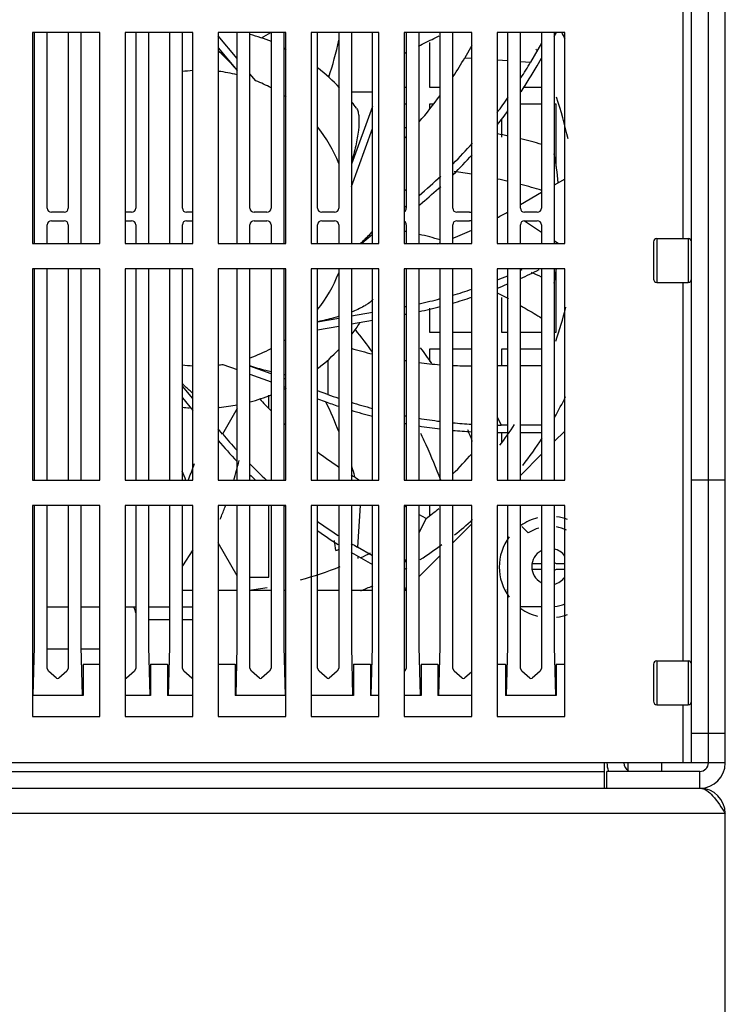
# Model space of a CAD drawing. Header units: millimetres. Extents: x 0 to 2550, y 0 to 1800.
# Tile 22 of 29: x 1050 to 1134, y 1578 to 1694. Entities that reach past the tile are written whole.
import ezdxf

# ---------------------------------------------------------------- set-up
doc = ezdxf.new("R2010")
doc.units = ezdxf.units.MM
doc.header["$LTSCALE"] = 140.25
doc.layers.get('0').update_dxf_attribs({"linetype": 'CONTINUOUS'})

msp = doc.modelspace()

# ---------------------------------------------------------------- linework, layer by layer
at = {"color": 3, "linetype": 'CONTINUOUS'}
for p, q in [((1133.63, 1606.28), (1133.63, 1726.78)), ((1131.63, 1606.28), (1131.63, 1724.78)), ((1113.38, 1644.33), (1114.63, 1645.58)), ((1109.38, 1640.33), (1111.88, 1642.83)), ((1101.38, 1632.33), (1103.63, 1634.58)), ((1097.38, 1628.33), (1099.88, 1630.83)), ((1070.63, 1626.68), (1069.38, 1626.68)), ((1075.88, 1626.68), (1073.63, 1626.68)), ((1079.88, 1626.68), (1077.38, 1626.68)), ((1081.63, 1626.68), (1081.38, 1626.68)), ((1087.88, 1626.68), (1085.38, 1626.68)), ((1091.88, 1626.68), (1089.38, 1626.68)), ((1095.73, 1626.68), (1095.63, 1626.68)), ((1095.73, 1626.68), (1095.88, 1626.83)), ((826.63, 1603.28), (1130.63, 1603.28)), ((1133.63, 1364.78), (1133.63, 1600.28))]:
    msp.add_line(p, q, dxfattribs=at)
at = {"color": 7, "linetype": 'CONTINUOUS'}
for p, q in [((1129.63, 1606.28), (1129.63, 1724.78)), ((1051.63, 1692.78), (1051.63, 1667.78)), ((1059.63, 1692.78), (1051.63, 1692.78)), ((1051.88, 1667.78), (1051.88, 1692.78)), ((1053.38, 1671.98), (1053.38, 1692.78)), ((1055.88, 1692.78), (1055.88, 1671.98)), ((1057.38, 1692.78), (1057.38, 1667.78)), ((1059.63, 1667.78), (1059.63, 1692.78)), ((1062.63, 1692.78), (1062.63, 1667.78)), ((1070.63, 1692.78), (1062.63, 1692.78)), ((1063.88, 1692.78), (1063.88, 1671.98)), ((1065.38, 1692.78), (1065.38, 1667.78)), ((1067.88, 1667.78), (1067.88, 1692.78)), ((1069.38, 1671.98), (1069.38, 1692.78)), ((1070.63, 1667.78), (1070.63, 1692.78)), ((1073.63, 1692.78), (1073.63, 1667.78)), ((1081.63, 1692.78), (1073.63, 1692.78)), ((1075.88, 1667.78), (1075.88, 1692.78)), ((1077.38, 1671.98), (1077.38, 1692.78)), ((1079.88, 1692.78), (1079.88, 1671.98)), ((1081.38, 1692.78), (1081.38, 1667.78)), ((1081.63, 1667.78), (1081.63, 1692.78)), ((1084.63, 1692.78), (1084.63, 1667.78)), ((1092.63, 1692.78), (1084.63, 1692.78)), ((1085.38, 1671.98), (1085.38, 1692.78)), ((1087.88, 1692.78), (1087.88, 1671.98)), ((1089.38, 1692.78), (1089.38, 1667.78)), ((1091.88, 1667.78), (1091.88, 1692.78)), ((1092.63, 1667.78), (1092.63, 1692.78)), ((1095.63, 1692.78), (1095.63, 1667.78)), ((1103.63, 1692.78), (1095.63, 1692.78)), ((1095.88, 1692.78), (1095.88, 1671.98)), ((1097.38, 1692.78), (1097.38, 1667.78)), ((1099.88, 1667.78), (1099.88, 1692.78)), ((1101.38, 1671.98), (1101.38, 1692.78)), ((1103.63, 1667.78), (1103.63, 1692.78)), ((1106.63, 1692.78), (1106.63, 1667.78)), ((1114.63, 1692.78), (1106.63, 1692.78)), ((1107.88, 1667.78), (1107.88, 1692.78)), ((1109.38, 1671.98), (1109.38, 1692.78)), ((1111.88, 1692.78), (1111.88, 1671.98)), ((1113.38, 1692.3), (1113.66, 1692.78)), ((1113.38, 1692.78), (1113.38, 1667.78)), ((1114.63, 1667.78), (1114.63, 1692.78)), ((1075.88, 1689.68), (1073.63, 1692.36)), ((1098.63, 1691.58), (1098.63, 1686.28)), ((1073.63, 1690.96), (1075.88, 1688.28)), ((1103.63, 1691.22), (1102.8, 1689.78)), ((1111.88, 1691.51), (1110.59, 1689.27)), ((1111.37, 1688.82), (1111.88, 1689.71)), ((1078.09, 1687.05), (1077.38, 1687.89)), ((1095.63, 1686.28), (1095.88, 1686.28)), ((1098.63, 1686.28), (1099.88, 1686.28)), ((1109.7, 1686.28), (1111.88, 1686.28)), ((1091.88, 1684.02), (1089.38, 1677.16)), ((1095.88, 1684.28), (1095.63, 1684.28)), ((1098.63, 1684.28), (1098.63, 1683.76)), ((1099.06, 1684.28), (1098.63, 1684.28)), ((1111.88, 1684.28), (1109.38, 1684.28)), ((1113.63, 1684.28), (1113.38, 1684.28)), ((1113.63, 1676.91), (1113.63, 1684.28)), ((1107.13, 1682.49), (1107.13, 1680.37)), ((1089.38, 1674.52), (1091.88, 1681.39)), ((1091.78, 1681.13), (1091.88, 1681.14)), ((1091.78, 1681.11), (1091.88, 1681.11)), ((1114.63, 1675.41), (1113.38, 1674.69)), ((1111.88, 1673.82), (1109.38, 1672.38)), ((1095.88, 1672.2), (1095.63, 1671.99)), ((1097.38, 1672.29), (1097.77, 1672.61)), ((1055.38, 1671.48), (1053.88, 1671.48)), ((1063.38, 1671.48), (1062.63, 1671.48)), ((1070.63, 1671.48), (1069.88, 1671.48)), ((1079.38, 1671.48), (1077.88, 1671.48)), ((1087.38, 1671.48), (1085.88, 1671.48)), ((1103.38, 1671.48), (1101.88, 1671.48)), ((1111.38, 1671.48), (1109.88, 1671.48)), ((1053.38, 1667.78), (1053.38, 1669.98)), ((1053.88, 1670.48), (1055.38, 1670.48)), ((1055.88, 1669.98), (1055.88, 1667.78)), ((1062.63, 1670.48), (1063.38, 1670.48)), ((1063.88, 1669.98), (1063.88, 1667.78)), ((1069.38, 1667.78), (1069.38, 1669.98)), ((1069.88, 1670.48), (1070.63, 1670.48)), ((1077.38, 1667.78), (1077.38, 1669.98)), ((1077.88, 1670.48), (1079.38, 1670.48)), ((1079.88, 1669.98), (1079.88, 1667.78)), ((1085.38, 1667.78), (1085.38, 1669.98)), ((1085.88, 1670.48), (1087.38, 1670.48)), ((1087.88, 1669.98), (1087.88, 1667.78)), ((1095.88, 1669.98), (1095.88, 1667.78)), ((1101.38, 1667.78), (1101.38, 1669.98)), ((1101.88, 1670.48), (1103.38, 1670.48)), ((1109.38, 1667.78), (1109.38, 1669.98)), ((1109.88, 1670.48), (1111.38, 1670.48)), ((1111.88, 1669.98), (1111.88, 1667.78)), ((1091.88, 1668.85), (1090.62, 1667.78)), ((1125.53, 1668.38), (1129.23, 1668.38)), ((1051.63, 1667.78), (1059.63, 1667.78)), ((1062.63, 1667.78), (1070.63, 1667.78)), ((1073.63, 1667.78), (1081.63, 1667.78)), ((1084.63, 1667.78), (1092.63, 1667.78)), ((1095.63, 1667.78), (1103.63, 1667.78)), ((1106.63, 1667.78), (1114.63, 1667.78)), ((1125.13, 1667.98), (1125.13, 1663.58)), ((1051.63, 1664.78), (1051.63, 1639.78)), ((1059.63, 1664.78), (1051.63, 1664.78)), ((1051.88, 1639.78), (1051.88, 1664.78)), ((1053.38, 1639.78), (1053.38, 1664.78)), ((1055.88, 1664.78), (1055.88, 1639.78)), ((1057.38, 1664.78), (1057.38, 1639.78)), ((1059.63, 1639.78), (1059.63, 1664.78)), ((1062.63, 1664.78), (1062.63, 1639.78)), ((1070.63, 1664.78), (1062.63, 1664.78)), ((1063.88, 1664.78), (1063.88, 1639.78)), ((1065.38, 1664.78), (1065.38, 1639.78)), ((1067.88, 1639.78), (1067.88, 1664.78)), ((1069.38, 1639.78), (1069.38, 1664.78)), ((1070.63, 1639.78), (1070.63, 1664.78)), ((1073.63, 1664.78), (1073.63, 1639.78)), ((1081.63, 1664.78), (1073.63, 1664.78)), ((1075.88, 1639.78), (1075.88, 1664.78)), ((1077.38, 1639.78), (1077.38, 1664.78)), ((1079.88, 1664.78), (1079.88, 1639.78)), ((1081.38, 1664.78), (1081.38, 1639.78)), ((1081.63, 1639.78), (1081.63, 1664.78)), ((1084.63, 1664.78), (1084.63, 1639.78)), ((1092.63, 1664.78), (1084.63, 1664.78)), ((1085.38, 1639.78), (1085.38, 1664.78)), ((1087.88, 1664.78), (1087.88, 1639.78)), ((1089.38, 1664.78), (1089.38, 1639.78)), ((1091.88, 1639.78), (1091.88, 1664.78)), ((1092.63, 1639.78), (1092.63, 1664.78)), ((1095.63, 1664.78), (1095.63, 1639.78)), ((1103.63, 1664.78), (1095.63, 1664.78)), ((1095.88, 1664.78), (1095.88, 1639.78)), ((1097.38, 1664.78), (1097.38, 1639.78)), ((1099.88, 1639.78), (1099.88, 1664.78)), ((1101.38, 1639.78), (1101.38, 1664.78)), ((1103.63, 1639.78), (1103.63, 1664.78)), ((1106.63, 1664.78), (1106.63, 1639.78)), ((1114.63, 1664.78), (1106.63, 1664.78)), ((1107.88, 1639.78), (1107.88, 1664.78)), ((1109.38, 1639.78), (1109.38, 1664.78)), ((1111.88, 1664.78), (1111.88, 1639.78)), ((1113.38, 1664.78), (1113.38, 1639.78)), ((1113.63, 1657.28), (1113.63, 1664.78)), ((1114.63, 1639.78), (1114.63, 1664.78)), ((1125.53, 1663.18), (1129.23, 1663.18)), ((1107.13, 1661.39), (1107.13, 1657.28)), ((1098.63, 1660.12), (1098.63, 1657.28)), ((1087.88, 1658.92), (1085.38, 1658.48)), ((1091.88, 1659.63), (1089.38, 1659.19)), ((1085.38, 1657.57), (1087.88, 1658.01)), ((1089.38, 1658.28), (1091.88, 1658.72)), ((1098.63, 1657.28), (1099.88, 1657.28)), ((1101.38, 1657.28), (1103.63, 1657.28)), ((1107.13, 1657.28), (1107.88, 1657.28)), ((1109.38, 1657.28), (1111.88, 1657.28)), ((1113.38, 1657.28), (1113.63, 1657.28)), ((1099.88, 1655.28), (1098.63, 1655.28)), ((1098.63, 1655.28), (1098.63, 1653.8)), ((1103.63, 1655.28), (1101.38, 1655.28)), ((1107.88, 1655.28), (1107.13, 1655.28)), ((1107.13, 1655.28), (1107.13, 1653.29)), ((1111.88, 1655.28), (1109.38, 1655.28)), ((1074.18, 1653.47), (1075.88, 1652.85)), ((1079.88, 1652.35), (1077.38, 1653.26)), ((1107.88, 1653.29), (1106.63, 1653.29)), ((1111.88, 1653.29), (1109.38, 1653.29)), ((1077.38, 1652.3), (1079.88, 1651.39)), ((1070.63, 1649.42), (1069.38, 1650.91)), ((1081.63, 1651.71), (1081.38, 1651.8)), ((1081.38, 1650.85), (1081.63, 1650.75)), ((1079.63, 1648.29), (1079.63, 1649.84)), ((1086.6, 1649.91), (1085.38, 1650.35)), ((1069.38, 1649.51), (1070.63, 1648.02)), ((1085.38, 1649.39), (1086.29, 1649.06)), ((1107.88, 1646.29), (1107.12, 1646.29)), ((1111.88, 1646.29), (1109.38, 1646.29)), ((1074.15, 1645.22), (1073.63, 1645.84)), ((1107.12, 1645.39), (1107.88, 1645.39)), ((1107.13, 1645.39), (1107.13, 1644.17)), ((1109.38, 1645.39), (1111.88, 1645.39)), ((1051.63, 1639.78), (1059.63, 1639.78)), ((1062.63, 1639.78), (1070.63, 1639.78)), ((1073.63, 1639.78), (1081.63, 1639.78)), ((1084.63, 1639.78), (1092.63, 1639.78)), ((1095.63, 1639.78), (1103.63, 1639.78)), ((1106.63, 1639.78), (1114.63, 1639.78)), ((1133.63, 1639.78), (1129.63, 1639.78)), ((1051.63, 1636.78), (1051.63, 1611.78)), ((1059.63, 1636.78), (1051.63, 1636.78)), ((1051.88, 1620.01), (1051.88, 1636.78)), ((1053.38, 1617.51), (1053.38, 1636.78)), ((1055.88, 1636.78), (1055.88, 1617.51)), ((1057.38, 1636.78), (1057.38, 1620.01)), ((1059.63, 1611.78), (1059.63, 1636.78)), ((1062.63, 1636.78), (1062.63, 1611.78)), ((1070.63, 1636.78), (1062.63, 1636.78)), ((1063.88, 1636.78), (1063.88, 1617.51)), ((1065.38, 1636.78), (1065.38, 1620.01)), ((1067.88, 1620.01), (1067.88, 1636.78)), ((1069.38, 1617.51), (1069.38, 1636.78)), ((1070.63, 1611.78), (1070.63, 1636.78)), ((1073.63, 1636.78), (1073.63, 1611.78)), ((1081.63, 1636.78), (1073.63, 1636.78)), ((1075.88, 1620.01), (1075.88, 1636.78)), ((1077.38, 1617.51), (1077.38, 1636.78)), ((1079.63, 1628.28), (1079.63, 1636.78)), ((1079.88, 1636.78), (1079.88, 1617.51)), ((1081.38, 1636.78), (1081.38, 1620.01)), ((1081.63, 1611.78), (1081.63, 1636.78)), ((1092.63, 1636.78), (1084.63, 1636.78)), ((1084.63, 1636.78), (1084.63, 1611.78)), ((1085.38, 1617.51), (1085.38, 1636.78)), ((1087.88, 1636.78), (1087.88, 1617.51)), ((1089.38, 1636.78), (1089.38, 1620.01)), ((1091.88, 1620.01), (1091.88, 1636.78)), ((1092.63, 1611.78), (1092.63, 1636.78)), ((1103.63, 1636.78), (1095.63, 1636.78)), ((1095.63, 1636.78), (1095.63, 1611.78)), ((1095.88, 1636.78), (1095.88, 1617.51)), ((1097.38, 1636.78), (1097.38, 1620.01)), ((1098.63, 1636.78), (1098.63, 1635.6)), ((1099.88, 1620.01), (1099.88, 1636.78)), ((1101.38, 1617.51), (1101.38, 1636.78)), ((1103.63, 1611.78), (1103.63, 1636.78)), ((1114.63, 1636.78), (1106.63, 1636.78)), ((1106.63, 1636.78), (1106.63, 1611.78)), ((1107.88, 1620.01), (1107.88, 1636.78)), ((1109.38, 1617.51), (1109.38, 1636.78)), ((1111.88, 1636.78), (1111.88, 1617.51)), ((1113.38, 1636.78), (1113.38, 1620.01)), ((1114.63, 1611.78), (1114.63, 1636.78)), ((1095.88, 1636.58), (1095.63, 1636.72)), ((1098.23, 1635.23), (1097.38, 1635.71)), ((1098.23, 1635.23), (1097.38, 1633.51)), ((1110.31, 1633.52), (1109.54, 1634.29)), ((1075.88, 1628.43), (1073.63, 1632.33)), ((1089.67, 1631.05), (1091.88, 1629.77)), ((1091.88, 1630.81), (1090.12, 1631.83)), ((1090.13, 1630.78), (1090.13, 1630.47)), ((1095.88, 1630.46), (1095.63, 1629.95)), ((1110.85, 1629.88), (1111.88, 1629.88)), ((1113.73, 1629.88), (1114.63, 1629.88)), ((1111.88, 1629.18), (1110.85, 1629.18)), ((1114.63, 1629.18), (1113.73, 1629.18)), ((1077.38, 1628.28), (1079.63, 1628.28)), ((1095.83, 1626.78), (1095.63, 1626.78)), ((1107.88, 1626.78), (1107.77, 1626.78)), ((1053.38, 1624.78), (1055.88, 1624.78)), ((1057.38, 1624.78), (1059.63, 1624.78)), ((1062.63, 1624.78), (1063.88, 1624.78)), ((1065.38, 1624.78), (1067.88, 1624.78)), ((1069.38, 1624.78), (1070.63, 1624.78)), ((1111.88, 1624.78), (1109.38, 1624.78)), ((1065.38, 1623.28), (1067.88, 1623.28)), ((1069.38, 1623.28), (1070.63, 1623.28)), ((1051.73, 1614.28), (1051.88, 1620.01)), ((1053.38, 1619.78), (1055.88, 1619.78)), ((1057.38, 1620.01), (1057.53, 1614.28)), ((1057.39, 1619.78), (1059.63, 1619.78)), ((1065.38, 1620.01), (1065.53, 1614.28)), ((1067.73, 1614.28), (1067.88, 1620.01)), ((1075.73, 1614.28), (1075.88, 1620.01)), ((1081.38, 1620.01), (1081.53, 1614.28)), ((1089.38, 1620.01), (1089.53, 1614.28)), ((1091.73, 1614.28), (1091.88, 1620.01)), ((1097.38, 1620.01), (1097.53, 1614.28)), ((1099.73, 1614.28), (1099.88, 1620.01)), ((1107.73, 1614.28), (1107.88, 1620.01)), ((1113.38, 1620.01), (1113.53, 1614.28)), ((1125.53, 1618.38), (1129.23, 1618.38)), ((1053.56, 1617.13), (1053.38, 1617.51)), ((1054.5, 1616.33), (1053.56, 1617.13)), ((1055.71, 1617.13), (1054.76, 1616.33)), ((1055.88, 1617.51), (1055.71, 1617.13)), ((1057.63, 1617.98), (1057.63, 1614.28)), ((1057.63, 1617.98), (1059.63, 1617.98)), ((1063.71, 1617.13), (1062.76, 1616.33)), ((1063.88, 1617.51), (1063.71, 1617.13)), ((1065.63, 1617.98), (1067.63, 1617.98)), ((1065.63, 1617.98), (1065.63, 1614.28)), ((1067.63, 1617.98), (1067.63, 1614.28)), ((1069.56, 1617.13), (1069.38, 1617.51)), ((1070.5, 1616.33), (1069.56, 1617.13)), ((1073.63, 1617.98), (1075.63, 1617.98)), ((1075.63, 1617.98), (1075.63, 1614.28)), ((1077.56, 1617.13), (1077.38, 1617.51)), ((1078.5, 1616.33), (1077.56, 1617.13)), ((1079.71, 1617.13), (1078.76, 1616.33)), ((1079.88, 1617.51), (1079.71, 1617.13)), ((1085.56, 1617.13), (1085.38, 1617.51)), ((1086.5, 1616.33), (1085.56, 1617.13)), ((1087.71, 1617.13), (1086.76, 1616.33)), ((1087.88, 1617.51), (1087.71, 1617.13)), ((1089.63, 1617.98), (1091.63, 1617.98)), ((1089.63, 1617.98), (1089.63, 1614.28)), ((1091.63, 1617.98), (1091.63, 1614.28)), ((1095.71, 1617.13), (1095.63, 1617.07)), ((1095.88, 1617.51), (1095.71, 1617.13)), ((1097.63, 1617.98), (1099.63, 1617.98)), ((1097.63, 1617.98), (1097.63, 1614.28)), ((1099.63, 1617.98), (1099.63, 1614.28)), ((1101.56, 1617.13), (1101.38, 1617.51)), ((1102.5, 1616.33), (1101.56, 1617.13)), ((1103.63, 1617.07), (1102.76, 1616.33)), ((1106.63, 1617.98), (1107.63, 1617.98)), ((1107.63, 1617.98), (1107.63, 1614.28)), ((1109.56, 1617.13), (1109.38, 1617.51)), ((1110.5, 1616.33), (1109.56, 1617.13)), ((1111.71, 1617.13), (1110.76, 1616.33)), ((1111.88, 1617.51), (1111.71, 1617.13)), ((1113.63, 1617.98), (1114.63, 1617.98)), ((1113.63, 1617.98), (1113.63, 1614.28)), ((1125.13, 1617.98), (1125.13, 1613.58)), ((1057.63, 1614.28), (1051.63, 1614.28)), ((1065.63, 1614.28), (1062.63, 1614.28)), ((1070.63, 1614.28), (1067.63, 1614.28)), ((1081.63, 1614.28), (1075.63, 1614.28)), ((1089.63, 1614.28), (1084.63, 1614.28)), ((1092.63, 1614.28), (1091.63, 1614.28)), ((1097.63, 1614.28), (1095.63, 1614.28)), ((1103.63, 1614.28), (1099.63, 1614.28)), ((1113.63, 1614.28), (1107.63, 1614.28)), ((1125.53, 1613.18), (1129.23, 1613.18)), ((1051.63, 1611.78), (1059.63, 1611.78)), ((1062.63, 1611.78), (1070.63, 1611.78)), ((1073.63, 1611.78), (1081.63, 1611.78)), ((1084.63, 1611.78), (1092.63, 1611.78)), ((1095.63, 1611.78), (1103.63, 1611.78)), ((1106.63, 1611.78), (1114.63, 1611.78)), ((1133.63, 1609.78), (1129.63, 1609.78)), ((837.93, 1605.28), (1119.33, 1605.28)), ((1131.63, 1606.28), (1119.33, 1606.28)), ((1119.33, 1603.28), (1119.33, 1606.28)), ((1130.63, 1605.28), (1119.63, 1605.28)), ((1119.63, 1603.28), (1119.63, 1605.28)), ((1122.13, 1605.28), (1122.13, 1606.28)), ((1126.13, 1605.28), (1126.13, 1606.28))]:
    msp.add_line(p, q, dxfattribs=at)
at = {"color": 9, "linetype": 'CONTINUOUS'}
for p, q in [((1128.63, 1668.38), (1128.63, 1713.18)), ((1078.73, 1692.13), (1079.84, 1692.78)), ((1102.8, 1689.78), (1103.63, 1689.72)), ((1106.63, 1689.53), (1107.88, 1689.44)), ((1109.38, 1689.35), (1110.59, 1689.27)), ((1086.58, 1687.56), (1086.75, 1687.71)), ((1086.6, 1687.54), (1086.77, 1687.68)), ((1089.38, 1685.73), (1091.88, 1685.74)), ((1095.63, 1674.2), (1095.88, 1674.05)), ((1109.88, 1670.47), (1111.88, 1669.14)), ((1125.53, 1668.38), (1125.53, 1663.18)), ((1129.23, 1668.38), (1129.23, 1663.18)), ((1113.38, 1668.13), (1113.91, 1667.78)), ((1128.63, 1618.38), (1128.63, 1663.18)), ((1086.58, 1653.96), (1086.6, 1649.91)), ((1075.88, 1648.25), (1074.15, 1645.22)), ((1106.63, 1647.27), (1107.12, 1646.29)), ((1090.44, 1636.78), (1090.12, 1631.83)), ((1070.63, 1631.5), (1069.38, 1629.63)), ((1125.53, 1618.38), (1125.53, 1613.18)), ((1129.23, 1618.38), (1129.23, 1613.18)), ((1128.63, 1606.28), (1128.63, 1613.18)), ((1119.33, 1606.28), (1027.63, 1606.28)), ((1130.63, 1603.28), (1130.63, 1605.28)), ((1133.63, 1606.28), (1131.63, 1606.28)), ((1133.63, 1600.28), (823.63, 1600.28))]:
    msp.add_line(p, q, dxfattribs=at)
at = {"color": 7, "linetype": 'CONTINUOUS'}
for centre, radius, start, end in [((1071.63, 1670.78), 48, 26.258, 27.2951), ((1071.63, 1670.78), 22.5, 68.392, 75.0954), ((1039.13, 1702.82), 50, 342.1355, 347.3351), ((1127.67, 1631.58), 66.86, 118.4038, 118.6375), ((1071.63, 1670.78), 44.4, 26.6008, 26.7975), ((1059.5, 1714.78), 50, 327.0094, 330), ((1058.63, 1719.27), 60, 327.8967, 330), ((1071.63, 1670.78), 22.5, 43.345, 52.1192), ((1058.63, 1719.27), 60.9, 326.5924, 330), ((1059.5, 1714.78), 50, 319.3176, 323.8798), ((1058.63, 1719.27), 60, 323.1518, 325.29), ((1071.63, 1670.78), 44.4, 12.1928, 18.8023), ((1071.63, 1670.78), 22.5, 35.3714, 37.6411), ((1058.63, 1719.27), 60.9, 322.0983, 324.0268), ((1098.1, 1632.27), 49.26, 92.5934, 92.8859), ((1059.5, 1714.78), 50, 316.3434, 316.749), ((1097.96, 1632.73), 48.81, 78.1961, 79.7042), ((1097.62, 1631.27), 50.31, 73.4839, 76.3998), ((1058.63, 1719.27), 60, 315.5035, 318.6908), ((1058.63, 1719.27), 60.9, 314.6751, 317.7021), ((1071.63, 1670.78), 42.45, 5.6574, 10.3495), ((1058.63, 1719.27), 60, 310.2477, 313.5361), ((1058.63, 1719.27), 60.9, 310, 312.7355), ((1053.88, 1671.98), 0.5, 180, 270), ((1055.38, 1671.98), 0.5, 270, 360), ((1063.38, 1671.98), 0.5, 270, 360), ((1069.88, 1671.98), 0.5, 180, 270), ((1077.88, 1671.98), 0.5, 180, 270), ((1079.38, 1671.98), 0.5, 270, 360), ((1085.88, 1671.98), 0.5, 180, 270), ((1087.38, 1671.98), 0.5, 270, 360), ((1095.38, 1671.98), 0.5, 300.0106, 360), ((1101.88, 1671.98), 0.5, 180, 270), ((1109.88, 1671.98), 0.5, 180, 270), ((1111.38, 1671.98), 0.5, 270, 360), ((1103.38, 1671.98), 0.5, 270, 300.0106), ((1083.12, 1714.95), 50, 298.0798, 299.6915), ((1053.88, 1669.98), 0.5, 90, 180), ((1055.38, 1669.98), 0.5, 0, 90), ((1063.38, 1669.98), 0.5, 0, 90), ((1069.88, 1669.98), 0.5, 90, 180), ((1077.88, 1669.98), 0.5, 90, 180), ((1079.38, 1669.98), 0.5, 0, 90), ((1085.88, 1669.98), 0.5, 90, 180), ((1087.38, 1669.98), 0.5, 0, 90), ((1095.38, 1669.98), 0.5, 0, 59.9766), ((1101.88, 1669.98), 0.5, 90, 180), ((1103.38, 1669.98), 0.5, 59.9766, 90), ((1109.88, 1669.98), 0.5, 90, 180), ((1111.38, 1669.98), 0.5, 0, 90), ((1083.12, 1714.95), 50, 291.4507, 294.2229), ((1125.53, 1667.98), 0.4, 90, 180), ((1129.23, 1667.98), 0.4, 0, 90), ((1083.12, 1714.95), 50, 289.2442, 289.6065), ((1084.61, 1719.27), 60, 294.4067, 294.6132), ((1071.63, 1670.78), 42.45, 349.5704, 351.8749), ((1084.61, 1719.27), 60, 291.5616, 292.8321), ((1084.61, 1719.27), 60.9, 294.0162, 296.325), ((1125.53, 1663.58), 0.4, 180, 270), ((1129.23, 1663.58), 0.4, 270, 360), ((1084.61, 1719.27), 60.9, 291.2305, 292.4827), ((1084.61, 1719.27), 60, 282.3152, 284.7683), ((1084.61, 1719.27), 60, 286.2382, 288.5085), ((1084.61, 1719.27), 60.9, 285.9954, 288.2226), ((1073.1, 1596.62), 73.42, 61.6215, 62.725), ((1084.61, 1719.27), 60, 280.5935, 280.8397), ((1084.61, 1719.27), 60.9, 282.1297, 284.5471), ((1071.63, 1670.78), 44.4, 340.8659, 346.2678), ((1084.61, 1719.27), 60.9, 280.433, 280.6757), ((1071.63, 1670.78), 22.5, 322.4951, 326.4275), ((1058.98, 1626.85), 48.03, 33.7904, 36.537), ((1071.63, 1670.78), 22.5, 307.8691, 316.4778), ((1103.67, 1703.29), 50, 253.3904, 256.3556), ((1103.67, 1703.29), 50, 260.7422, 261.0326), ((1103.67, 1703.29), 50, 262.7747, 265.6547), ((1103.67, 1703.29), 50, 267.3752, 269.9624), ((1083.93, 1668.37), 16.28, 261.0615, 261.9248), ((1071.63, 1670.78), 22.5, 284.8854, 291.6228), ((1071.63, 1670.78), 22.5, 295.8734, 296.5819), ((1107.12, 1706.29), 60, 250, 251.2866), ((1071.63, 1670.78), 48, 330.5745, 333.917), ((1071.63, 1670.78), 22.5, 264.229, 266.4275), ((1071.63, 1670.78), 22.5, 275.3714, 280.9688), ((1115.63, 1682.92), 50, 222.1355, 224.2985), ((1107.12, 1706.29), 60.9, 250, 251.5706), ((1107.12, 1706.29), 60, 252.7842, 255.2749), ((1107.12, 1706.29), 60.9, 253.0456, 255.499), ((1107.12, 1706.29), 60, 258.947, 259.1898), ((1115.63, 1682.92), 50, 226.7243, 227.1283), ((1107.12, 1706.29), 60.9, 259.1119, 259.3511), ((1107.12, 1706.29), 60, 260.6467, 263.072), ((1107.12, 1706.29), 60.9, 260.7864, 263.1756), ((1107.12, 1706.29), 60, 264.5081, 266.6585), ((1107.12, 1706.29), 60, 269.5335, 270), ((1071.63, 1670.78), 44.4, 322.74, 326.6216), ((1120.12, 1683.79), 60, 220, 222.4132), ((1107.12, 1706.29), 60.9, 264.5891, 266.7078), ((1056.45, 1625.63), 50.84, 21.5944, 23.2734), ((1107.12, 1706.29), 60.9, 269.5404, 270), ((1120.12, 1683.79), 60.9, 220.2322, 223.3233), ((1071.63, 1670.78), 48, 322.3988, 327.1398), ((1115.63, 1682.92), 50, 232.7403, 236.2472), ((1071.63, 1670.78), 42.45, 314.4982, 318.9404), ((1029.28, 1653.32), 48.15, 343.6218, 346.4938), ((1120.12, 1683.79), 60, 224.5004, 227.2047), ((1115.8, 1659.29), 50, 201.6381, 202.9873), ((1120.12, 1683.79), 60.9, 225.3781, 226.2896), ((1115.63, 1682.92), 50, 238.2969, 239.6451), ((1029.19, 1653.37), 48.25, 337.8271, 339.4815), ((1029.33, 1653.32), 48.11, 339.4822, 339.8307), ((1120.12, 1683.79), 60.9, 230.6331, 230.7332), ((1071.63, 1670.78), 44.4, 306.7936, 309.2718), ((1120.12, 1683.79), 60, 234.584, 237.44), ((1071.63, 1670.78), 48, 308.617, 311.9701), ((1120.12, 1683.79), 60.9, 235.1699, 237.9851), ((1112.88, 1629.53), 4.75, 105.9203, 122.8468), ((1112.88, 1629.53), 4.75, 65.572, 80.7638), ((1007.69, 1622.34), 80.37, 6.4963, 7.3385), ((1120.12, 1683.79), 60, 239.158, 240), ((1071.63, 1670.78), 48, 302.6704, 306.3857), ((1071.63, 1670.78), 42.45, 292.0173, 292.5022), ((1120.12, 1683.79), 60.9, 239.6792, 240), ((1071.63, 1670.78), 44.4, 295.1821, 296.7975), ((1112.88, 1629.53), 2.15, 119.2566, 240.7434), ((1112.88, 1629.53), 2.15, 35.0825, 76.4256), ((1113.73, 1630.38), 0.5, 225.7024, 270), ((1071.63, 1670.78), 44.4, 285.3433, 291.7213), ((1071.63, 1670.78), 48, 300.0609, 300.4344), ((1113.73, 1628.68), 0.5, 90, 134.2976), ((1112.88, 1629.53), 2.15, 283.5744, 324.9175), ((1071.63, 1670.78), 44.4, 277.3429, 280.1017), ((1071.63, 1670.78), 48, 293.1733, 294.9858), ((1071.63, 1670.78), 50, 298.6943, 299.0291), ((1112.88, 1629.53), 4.75, 276.3811, 292.103), ((1125.53, 1617.98), 0.4, 90, 180), ((1129.23, 1617.98), 0.4, 0, 90), ((1054.63, 1616.48), 0.2, 229.6358, 310.3642), ((1062.63, 1616.48), 0.2, 270, 310.3642), ((1070.63, 1616.48), 0.2, 229.6358, 270), ((1078.63, 1616.48), 0.2, 229.6358, 310.3642), ((1086.63, 1616.48), 0.2, 229.6358, 310.3642), ((1102.63, 1616.48), 0.2, 229.6358, 310.3642), ((1110.63, 1616.48), 0.2, 229.6358, 310.3642), ((1125.53, 1613.58), 0.4, 180, 270), ((1129.23, 1613.58), 0.4, 270, 360), ((1122.63, 1606.28), 1, 180, 242.8904), ((1130.63, 1606.28), 1, 270, 360)]:
    msp.add_arc(centre, radius, start, end, dxfattribs=at)
at = {"color": 9, "linetype": 'CONTINUOUS'}
for centre, radius, start, end in [((1071.63, 1670.78), 17.5, 93.2764, 97.3874), ((1071.63, 1670.78), 17.5, 75.9303, 83.4288), ((1071.63, 1670.78), 17.5, 61.8268, 68.3576), ((1071.63, 1670.78), 17.5, 55.0598, 56.0477), ((1071.63, 1670.78), 17.5, 21.7131, 38.1977), ((1093.44, 1613.09), 63.71, 80.7898, 82.6989), ((1093.23, 1612), 64.82, 76.8875, 78.0303), ((1092.86, 1610.55), 66.32, 73.2944, 75.5241), ((1080.95, 1599.34), 71.43, 77.9254, 78.1307), ((1080.71, 1598.3), 72.51, 74.6572, 76.6962), ((1071.63, 1670.78), 17.5, 321.8165, 338.2335), ((1077.47, 1589.48), 81.91, 65.1528, 66.0744), ((1039.74, 1617.47), 64.2, 35.6624, 38.6708), ((1071.63, 1670.78), 17.5, 303.9448, 304.9359), ((1071.63, 1670.78), 17.5, 289.2362, 298.1857), ((1071.63, 1670.78), 17.5, 262.6093, 266.7167), ((1071.63, 1670.78), 17.5, 276.5629, 278.3576), ((1020.15, 1618.28), 73.02, 21.8248, 24.9274), ((1010.65, 1662.32), 63.58, 339.3759, 341.1178), ((1016.21, 1616.82), 77.22, 17.6209, 18.5502), ((1010.59, 1662.34), 63.65, 339.2044, 339.3761)]:
    msp.add_arc(centre, radius, start, end, dxfattribs=at)
at = {"color": 3, "linetype": 'CONTINUOUS'}
for centre, radius, start, end in [((1112.88, 1629.48), 6, 104.0644, 124.9972), ((1112.88, 1629.48), 6, 69.6291, 82.4636), ((1112.88, 1629.48), 6, 143.6579, 216.3421), ((1112.88, 1629.48), 6, 235.0028, 255.9356), ((1112.88, 1629.48), 6, 277.5364, 290.3709), ((1122.63, 1606.28), 3, 180, 198.1979), ((1130.63, 1606.28), 3, 270, 360), ((1130.63, 1600.28), 3, 0, 90)]:
    msp.add_arc(centre, radius, start, end, dxfattribs=at)
at = {"color": 7, "linetype": 'CONTINUOUS'}
for points, knots in [([(1097.32, 1691.16), (1097.93, 1691.47), (1098.75, 1691.87), (1099.57, 1692.26), (1099.78, 1692.36)], [0, 0, 0, 0, 0.74864, 1, 1, 1, 1]), ([(1073.63, 1690.62), (1073.83, 1690.44), (1074.61, 1689.67), (1075.35, 1688.87), (1075.9, 1688.25)], [0, 0, 0, 0, 0.244493, 1, 1, 1, 1]), ([(1081.38, 1690.97), (1081.4, 1690.94), (1081.49, 1690.85), (1081.57, 1690.75), (1081.63, 1690.68)], [0, 0, 0, 0, 0.235613, 1, 1, 1, 1]), ([(1089.98, 1683.81), (1090.07, 1683.68), (1090.2, 1683.33), (1090.32, 1682.46), (1090.24, 1681.1), (1089.91, 1679.29), (1089.58, 1678.03), (1089.39, 1677.38)], [0, 0, 0, 0, 0.071868, 0.164843, 0.403326, 0.68914, 1, 1, 1, 1]), ([(1091.9, 1669.26), (1091.79, 1669.13), (1091.33, 1668.63), (1090.85, 1668.14), (1090.48, 1667.78)], [0, 0, 0, 0, 0.24403, 1, 1, 1, 1]), ([(1091.26, 1660.59), (1091.13, 1660.51), (1090.54, 1660.15), (1089.9, 1659.87), (1089.39, 1659.67)], [0, 0, 0, 0, 0.222303, 1, 1, 1, 1]), ([(1091.97, 1661.21), (1091.93, 1661.16), (1091.72, 1660.92), (1091.47, 1660.73), (1091.26, 1660.59)], [0, 0, 0, 0, 0.2152, 1, 1, 1, 1]), ([(1109.48, 1660.39), (1109.68, 1660.27), (1110.5, 1659.8), (1111.3, 1659.32), (1111.9, 1658.95)], [0, 0, 0, 0, 0.248426, 1, 1, 1, 1]), ([(1087.91, 1659.16), (1087.71, 1659.1), (1086.88, 1658.86), (1086.03, 1658.66), (1085.4, 1658.52)], [0, 0, 0, 0, 0.244733, 1, 1, 1, 1]), ([(1079.89, 1652.59), (1079.68, 1652.64), (1078.84, 1652.84), (1078.01, 1653.09), (1077.38, 1653.29)], [0, 0, 0, 0, 0.244822, 1, 1, 1, 1]), ([(1070.63, 1650.06), (1070.53, 1650.14), (1070.1, 1650.51), (1069.69, 1650.89), (1069.38, 1651.19)], [0, 0, 0, 0, 0.242777, 1, 1, 1, 1])]:
    msp.add_open_spline(points, degree=3, knots=knots, dxfattribs=at)
for points in [[(1073.74, 1648.38), (1073.71, 1648.38), (1073.68, 1648.38), (1073.66, 1648.38)], [(1063.6, 1624.78), (1063.69, 1624.53), (1063.79, 1624.27), (1063.88, 1624.01)]]:
    msp.add_open_spline(points, degree=3, dxfattribs=at)
at = {"color": 9, "linetype": 'CONTINUOUS'}
msp.add_open_spline([(1097.57, 1645.32), (1097.78, 1644.87), (1098.63, 1643.06), (1099.39, 1641.21), (1099.92, 1639.8)], degree=3, knots=[0, 0, 0, 0, 0.248669, 1, 1, 1, 1], dxfattribs=at)
at = {"color": 3, "linetype": 'CONTINUOUS'}
msp.add_open_spline([(1130.63, 1603.28), (1131.21, 1603.28), (1132.47, 1602.21), (1133.17, 1601.01), (1133.63, 1600.28)], degree=3, knots=[0, 0, 0, 0, 0.40088, 1, 1, 1, 1], dxfattribs=at)

doc.saveas('drawing.dxf')
